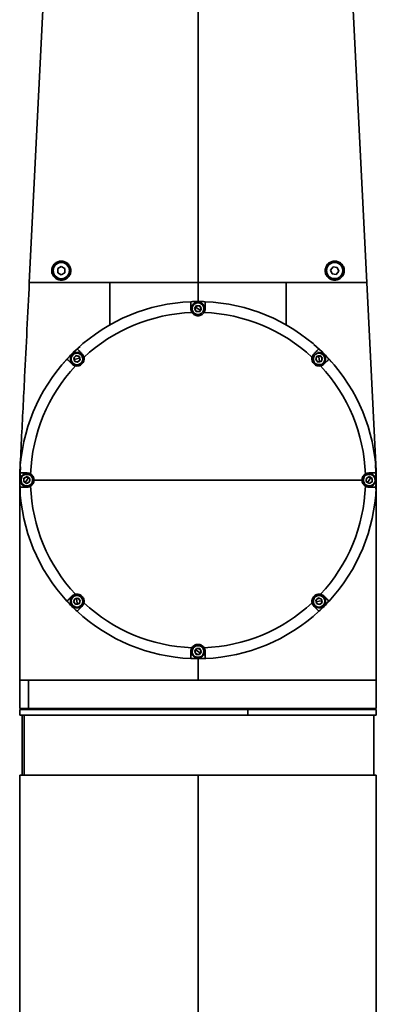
# Model space of a CAD drawing. Header units: millimetres. Extents: x 5 to 419, y 1 to 291.
# Tile 13 of 25: x 282 to 301, y 106 to 158. Entities that reach past the tile are written whole.
import ezdxf

# ---------------------------------------------------------------- set-up
doc = ezdxf.new("R2010")
doc.units = ezdxf.units.MM

# ---------------------------------------------------------------- blocks, each defined once
blk = doc.blocks.new('A$C190101F1')
at = {"color": 7, "linetype": 'Continuous', "lineweight": 35}
for p, q in [((2.757, 52.496), (4.675, 90.805)), ((4.675, 90.805), (2.757, 52.496)), ((11.624, 52.496), (11.624, 90.805)), ((18.573, 90.805), (20.491, 52.496)), ((20.491, 52.496), (18.573, 90.805)), ((4.437, 53.337), (4.25, 53.229)), ((4.625, 53.229), (4.437, 53.337)), ((18.728, 53.321), (18.596, 53.149)), ((18.943, 53.292), (18.728, 53.321)), ((19.026, 53.092), (18.943, 53.292)), ((19.215, 53.288), (19.203, 53.283)), ((4, 53.121), (4.012, 53.121)), ((4.25, 53.229), (4.25, 53.012)), ((4.25, 53.012), (4.437, 52.904)), ((4.437, 52.904), (4.625, 53.012)), ((4.625, 53.012), (4.625, 53.229)), ((4.875, 53.121), (4.862, 53.121)), ((18.407, 52.953), (18.418, 52.958)), ((18.596, 53.149), (18.679, 52.949)), ((18.679, 52.949), (18.894, 52.921)), ((18.894, 52.921), (19.026, 53.092)), ((20.987, 42.59), (20.491, 52.496)), ((20.491, 52.496), (20.491, 52.496)), ((20.987, 42.59), (20.491, 52.496)), ((11.368, 51.289), (11.337, 51.31)), ((11.543, 51.282), (11.444, 51.131)), ((11.624, 51.121), (11.494, 51.207)), ((11.723, 51.271), (11.543, 51.282)), ((11.804, 51.11), (11.723, 51.271)), ((11.444, 51.131), (11.525, 50.97)), ((11.525, 50.97), (11.705, 50.959)), ((11.624, 51.121), (11.755, 51.035)), ((11.705, 50.959), (11.804, 51.11)), ((11.88, 50.952), (11.911, 50.932)), ((5.103, 48.847), (5.43, 49.142)), ((17.707, 49.242), (18.145, 48.847)), ((4.503, 48.204), (4.898, 48.642)), ((5.224, 48.662), (5.089, 48.542)), ((5.395, 48.605), (5.224, 48.662)), ((5.432, 48.428), (5.395, 48.605)), ((17.868, 48.62), (17.811, 48.448)), ((18.044, 48.656), (17.868, 48.62)), ((17.926, 48.785), (17.918, 48.822)), ((17.987, 48.485), (17.956, 48.638)), ((18.164, 48.521), (18.044, 48.656)), ((18.35, 48.642), (18.644, 48.316)), ((4.961, 48.423), (4.924, 48.415)), ((5.089, 48.542), (5.126, 48.365)), ((5.261, 48.485), (5.108, 48.453)), ((5.126, 48.365), (5.297, 48.308)), ((5.261, 48.485), (5.414, 48.516)), ((5.297, 48.308), (5.432, 48.428)), ((5.561, 48.547), (5.597, 48.554)), ((17.811, 48.448), (17.931, 48.314)), ((17.931, 48.314), (18.107, 48.35)), ((17.987, 48.485), (18.019, 48.332)), ((18.049, 48.185), (18.057, 48.148)), ((18.107, 48.35), (18.164, 48.521)), ((20.949, 42.945), (20.998, 42.121)), ((2.25, 42.121), (2.291, 42.81)), ((2.793, 42.377), (2.814, 42.409)), ((20.792, 42.377), (20.812, 42.409)), ((2.268, 41.536), (2.25, 42.121)), ((2.474, 42.221), (2.464, 42.041)), ((2.464, 42.041), (2.614, 41.941)), ((2.635, 42.302), (2.474, 42.221)), ((2.625, 42.121), (2.539, 41.991)), ((2.614, 41.941), (2.775, 42.022)), ((2.625, 42.121), (2.711, 42.252)), ((2.786, 42.202), (2.635, 42.302)), ((2.775, 42.022), (2.786, 42.202)), ((11.624, 42.121), (3, 42.121)), ((11.624, 42.121), (20.248, 42.121)), ((20.473, 42.221), (20.462, 42.041)), ((20.462, 42.041), (20.613, 41.941)), ((20.634, 42.302), (20.473, 42.221)), ((20.623, 42.121), (20.537, 41.991)), ((20.613, 41.941), (20.774, 42.022)), ((20.623, 42.121), (20.709, 42.252)), ((20.785, 42.202), (20.634, 42.302)), ((20.774, 42.022), (20.785, 42.202)), ((20.998, 42.121), (20.979, 41.639)), ((20.998, 41.517), (20.998, 42.121)), ((2.456, 41.866), (2.436, 41.834)), ((20.455, 41.866), (20.434, 41.834)), ((4.897, 35.602), (4.607, 35.924)), ((5.141, 35.893), (5.084, 35.722)), ((5.084, 35.722), (5.204, 35.587)), ((5.317, 35.929), (5.141, 35.893)), ((5.261, 36.133), (5.178, 36.124)), ((5.199, 36.058), (5.191, 36.095)), ((5.261, 35.758), (5.229, 35.911)), ((5.261, 35.758), (5.292, 35.605)), ((5.437, 35.794), (5.317, 35.929)), ((5.381, 35.623), (5.437, 35.794)), ((17.688, 35.696), (17.651, 35.689)), ((17.951, 35.935), (17.816, 35.815)), ((17.816, 35.815), (17.853, 35.638)), ((17.987, 35.758), (17.834, 35.726)), ((18.122, 35.878), (17.951, 35.935)), ((18.07, 36.124), (17.987, 36.133)), ((17.987, 35.758), (18.14, 35.79)), ((18.024, 35.581), (18.159, 35.701)), ((18.159, 35.701), (18.122, 35.878)), ((18.287, 35.82), (18.324, 35.827)), ((18.5, 35.775), (18.328, 35.579)), ((5.54, 35.002), (5.103, 35.395)), ((5.204, 35.587), (5.381, 35.623)), ((5.322, 35.458), (5.33, 35.421)), ((17.853, 35.638), (18.024, 35.581)), ((18.167, 35.418), (17.97, 35.245)), ((11.368, 33.291), (11.337, 33.311)), ((11.543, 33.283), (11.444, 33.133)), ((11.444, 33.133), (11.525, 32.972)), ((11.624, 33.122), (11.494, 33.208)), ((11.723, 33.273), (11.543, 33.283)), ((11.624, 33.122), (11.755, 33.036)), ((11.705, 32.961), (11.804, 33.112)), ((11.804, 33.112), (11.723, 33.273)), ((11.624, 32.748), (11.249, 32.756)), ((11.525, 32.972), (11.705, 32.961)), ((12.036, 32.757), (11.624, 32.748)), ((11.88, 32.954), (11.911, 32.933)), ((2.252, 31.685), (2.252, 31.622)), ((2.252, 30.122), (2.252, 31.622)), ((2.252, 31.622), (2.709, 31.622)), ((2.709, 31.622), (20.998, 31.622)), ((2.709, 30.122), (2.709, 31.622)), ((6.703, 31.624), (6.701, 31.622)), ((20.998, 30.122), (20.998, 31.622)), ((2.25, 30.085), (2.25, 29.773)), ((14.242, 30.085), (2.25, 30.085)), ((2.709, 30.122), (2.252, 30.122)), ((20.998, 30.122), (2.709, 30.122)), ((2.94, 30.085), (2.94, 30.122)), ((3.339, 30.085), (3.339, 30.122)), ((4.274, 30.085), (4.274, 30.122)), ((4.532, 30.085), (4.532, 30.122)), ((4.552, 30.085), (4.552, 30.122)), ((5.375, 30.085), (5.375, 30.122)), ((6.177, 30.085), (6.177, 30.122)), ((6.394, 30.122), (6.394, 30.085)), ((8.299, 30.085), (8.299, 30.122)), ((8.866, 30.085), (8.866, 30.122)), ((9.797, 30.085), (9.797, 30.122)), ((10.16, 30.085), (10.16, 30.122)), ((13.121, 30.085), (13.121, 30.122)), ((13.335, 30.085), (13.335, 30.122)), ((14.233, 30.085), (14.233, 30.122)), ((14.242, 30.085), (14.242, 29.773)), ((20.998, 30.085), (14.242, 30.085)), ((14.917, 30.085), (14.917, 30.122)), ((17.008, 30.085), (17.008, 30.122)), ((17.718, 30.085), (17.718, 30.122)), ((18.604, 30.085), (18.604, 30.122)), ((18.779, 30.085), (18.779, 30.122)), ((18.838, 30.085), (18.838, 30.122)), ((19.773, 30.085), (19.773, 30.122)), ((20.308, 30.085), (20.308, 30.122)), ((20.998, 29.773), (20.998, 30.085)), ((14.242, 29.773), (2.25, 29.773)), ((2.375, 29.773), (2.375, 26.623)), ((2.49, 26.623), (2.49, 29.773)), ((20.998, 29.773), (14.242, 29.773)), ((20.873, 26.623), (20.873, 29.773)), ((2.25, 26.373), (2.25, 1.25)), ((2.252, 26.373), (2.25, 26.373)), ((2.252, 26.623), (2.252, 26.373)), ((2.252, 26.623), (11.624, 26.623)), ((11.624, 1.25), (11.624, 26.623)), ((11.624, 26.623), (20.998, 26.623)), ((20.998, 7.541), (20.998, 26.623))]:
    blk.add_line(p, q, dxfattribs=at)
at = {"color": 7, "linetype": 'Continuous', "lineweight": 35, "flags": 128}
blk.add_lwpolyline([(2.25, 41.747), (2.25, 40.968), (2.25, 39.752), (2.25, 38.536), (2.25, 38.016), (2.25, 37.489), (2.25, 36.899), (2.25, 36.388), (2.25, 35.995), (2.25, 35.602), (2.25, 35.209), (2.25, 34.828), (2.25, 34.564), (2.25, 34.171), (2.25, 33.384), (2.25, 32.671), (2.25, 31.872)], dxfattribs=at)
at = {"color": 7, "linetype": 'Continuous', "lineweight": 35}
for centre, radius, start, end in [((4.437, 53.121), 0.437, 0, 180), ((4.437, 53.121), 0.425, 360, 180), ((18.811, 53.121), 0.437, 22.5227, 202.5227), ((18.811, 53.121), 0.425, 22.5227, 202.5227), ((18.811, 53.121), 0.437, 202.5227, 22.5227), ((18.811, 53.121), 0.425, 202.5227, 22.5227), ((4.437, 53.121), 0.437, 180, 0), ((4.437, 53.121), 0.425, 180, 360), ((11.624, 42.121), 9.374, 92.2924, 132.7076), ((11.624, 42.121), 9.374, 90, 92.2924), ((11.624, 51.121), 0.344, 146.6545, 269.1724), ((11.624, 51.121), 0.306, 146.6545, 326.6545), ((11.624, 51.121), 0.344, 326.6545, 146.6545), ((11.624, 51.121), 0.306, 326.6545, 146.6545), ((11.624, 51.121), 0.156, 146.6545, 206.6545), ((11.624, 51.121), 0.156, 86.6545, 146.6545), ((11.624, 42.121), 9.374, 87.7076, 90), ((11.624, 51.121), 0.156, 26.6545, 86.6545), ((11.624, 51.121), 0.156, 326.6545, 26.6545), ((11.624, 42.121), 9.374, 47.2924, 87.7076), ((11.624, 42.121), 8.804, 92.0619, 132.9381), ((11.624, 51.121), 0.156, 206.6545, 266.6545), ((11.624, 51.121), 0.156, 266.6545, 326.6545), ((11.624, 42.121), 8.804, 47.0619, 87.9381), ((11.624, 42.121), 9.374, 132.7076, 137.2924), ((5.261, 48.485), 0.344, 11.6545, 191.6545), ((5.261, 48.485), 0.306, 11.6545, 191.6545), ((5.261, 48.485), 0.156, 131.6545, 191.6545), ((5.261, 48.485), 0.156, 71.6545, 131.6545), ((5.261, 48.485), 0.156, 11.6545, 71.6545), ((17.987, 48.485), 0.306, 101.6545, 281.6545), ((17.987, 48.485), 0.156, 101.6545, 161.6545), ((17.987, 48.485), 0.344, 281.6545, 101.6545), ((17.987, 48.485), 0.306, 281.6545, 101.6545), ((17.987, 48.485), 0.156, 41.6545, 101.6545), ((11.624, 42.121), 9.374, 42.7076, 47.2924), ((11.624, 42.121), 9.374, 137.2924, 177.7076), ((11.624, 42.121), 8.804, 137.0619, 177.9381), ((5.261, 48.485), 0.344, 191.6545, 314.1724), ((5.261, 48.485), 0.306, 191.6545, 11.6545), ((5.261, 48.485), 0.156, 191.6545, 251.6545), ((5.261, 48.485), 0.156, 251.6545, 311.6545), ((5.261, 48.485), 0.156, 311.6545, 11.6545), ((17.987, 48.485), 0.156, 161.6545, 221.6545), ((17.987, 48.485), 0.156, 221.6545, 281.6545), ((17.987, 48.485), 0.156, 281.6545, 341.6545), ((11.624, 42.121), 8.804, 2.0619, 42.9381), ((17.987, 48.485), 0.156, 341.6545, 41.6545), ((11.624, 42.121), 9.374, 2.2924, 42.7076), ((11.624, 42.121), 9.374, 177.7076, 182.2924), ((2.625, 42.121), 0.344, 56.6545, 236.6545), ((2.625, 42.121), 0.306, 56.6545, 236.6545), ((2.625, 42.121), 0.344, 236.6545, 56.6545), ((20.623, 42.121), 0.344, 56.6545, 236.6545), ((20.623, 42.121), 0.306, 56.6545, 236.6545), ((20.623, 42.121), 0.344, 236.6545, 56.6545), ((11.624, 42.121), 9.374, 357.7076, 2.2924), ((2.625, 42.121), 0.306, 236.6545, 56.6545), ((2.625, 42.121), 0.156, 116.6545, 176.6545), ((2.625, 42.121), 0.156, 176.6545, 236.6545), ((2.625, 42.121), 0.156, 236.6545, 296.6545), ((2.625, 42.121), 0.156, 56.6545, 116.6545), ((2.625, 42.121), 0.156, 296.6545, 356.6545), ((2.625, 42.121), 0.156, 356.6545, 56.6545), ((20.623, 42.121), 0.306, 236.6545, 56.6545), ((20.623, 42.121), 0.156, 116.6545, 176.6545), ((20.623, 42.121), 0.156, 176.6545, 236.6545), ((20.623, 42.121), 0.156, 236.6545, 296.6545), ((20.623, 42.121), 0.156, 56.6545, 116.6545), ((20.623, 42.121), 0.156, 296.6545, 356.6545), ((20.623, 42.121), 0.156, 356.6545, 56.6545), ((11.624, 42.121), 9.374, 182.2924, 222.7076), ((11.624, 42.121), 8.804, 182.0619, 222.9381), ((11.624, 42.121), 8.804, 317.0619, 357.9381), ((11.624, 42.121), 9.374, 317.2924, 357.7076), ((11.624, 42.121), 9.374, 222.7076, 227.2924), ((5.261, 35.758), 0.344, 101.6545, 281.6545), ((5.261, 35.758), 0.306, 101.6545, 281.6545), ((5.261, 35.758), 0.156, 161.6545, 221.6545), ((5.261, 35.758), 0.156, 101.6545, 161.6545), ((5.261, 35.758), 0.344, 281.6545, 101.6545), ((5.261, 35.758), 0.306, 281.6545, 101.6545), ((5.261, 35.758), 0.156, 41.6545, 101.6545), ((5.261, 35.758), 0.156, 281.6545, 341.6545), ((5.261, 35.758), 0.156, 341.6545, 41.6545), ((11.624, 42.121), 8.804, 227.0619, 267.9381), ((11.624, 42.121), 8.804, 272.0619, 312.9381), ((17.987, 35.758), 0.344, 11.6545, 191.6545), ((17.987, 35.758), 0.344, 191.6545, 11.6545), ((17.987, 35.758), 0.306, 11.6545, 191.6545), ((17.987, 35.758), 0.306, 191.6545, 11.6545), ((17.987, 35.758), 0.156, 131.6545, 191.6545), ((17.987, 35.758), 0.156, 191.6545, 251.6545), ((17.987, 35.758), 0.156, 71.6545, 131.6545), ((11.624, 42.121), 9.374, 312.7076, 317.2924), ((17.987, 35.758), 0.156, 11.6545, 71.6545), ((17.987, 35.758), 0.156, 311.6545, 11.6545), ((5.261, 35.758), 0.156, 221.6545, 281.6545), ((11.624, 42.121), 9.374, 227.2924, 267.7076), ((11.624, 42.121), 9.374, 272.2924, 312.7076), ((17.987, 35.758), 0.156, 251.6545, 311.6545), ((11.624, 33.122), 0.344, 146.6545, 326.6545), ((11.624, 33.122), 0.306, 146.6545, 326.6545), ((11.624, 33.122), 0.344, 326.6545, 146.6545), ((11.624, 33.122), 0.306, 326.6545, 146.6545), ((11.624, 33.122), 0.156, 146.6545, 206.6545), ((11.624, 33.122), 0.156, 86.6545, 146.6545), ((11.624, 33.122), 0.156, 26.6545, 86.6545), ((11.624, 33.122), 0.156, 326.6545, 26.6545), ((11.624, 42.121), 9.374, 267.7076, 270), ((11.624, 33.122), 0.156, 206.6545, 266.6545), ((11.624, 33.122), 0.156, 266.6545, 326.6545), ((11.624, 42.121), 9.374, 270, 272.2924)]:
    blk.add_arc(centre, radius, start, end, dxfattribs=at)
for points, knots in [([(4.437, 52.621), (4.376, 52.627), (4.252, 52.641), (4.094, 52.742), (3.993, 52.874), (3.946, 53.007), (3.933, 53.115), (3.944, 53.225), (3.977, 53.326), (4.029, 53.416), (4.117, 53.514), (4.253, 53.601), (4.376, 53.614), (4.437, 53.621)], [0, 0, 0, 0, 0.1243599, 0.2489584, 0.3737464, 0.4389858, 0.4991619, 0.5603746, 0.6246132, 0.6830896, 0.7501367, 0.8751039, 1, 1, 1, 1]), ([(4.437, 53.621), (4.497, 53.615), (4.616, 53.603), (4.755, 53.516), (4.843, 53.418), (4.895, 53.33), (4.928, 53.232), (4.941, 53.127), (4.931, 53.022), (4.9, 52.922), (4.849, 52.831), (4.76, 52.729), (4.619, 52.639), (4.498, 52.627), (4.437, 52.621)], [0, 0, 0, 0, 0.124501, 0.248805, 0.312479, 0.373665, 0.436696, 0.498737, 0.56123, 0.624258, 0.685983, 0.749753, 0.874623, 1, 1, 1, 1]), ([(18.811, 52.621), (18.751, 52.627), (18.63, 52.639), (18.489, 52.728), (18.399, 52.83), (18.348, 52.922), (18.317, 53.021), (18.307, 53.124), (18.319, 53.226), (18.35, 53.324), (18.402, 53.414), (18.491, 53.515), (18.632, 53.602), (18.751, 53.614), (18.811, 53.621)], [0, 0, 0, 0, 0.1246289, 0.2488638, 0.3136412, 0.3766018, 0.4382551, 0.4991434, 0.5595478, 0.6211631, 0.6844991, 0.7500254, 0.8750026, 1, 1, 1, 1]), ([(18.811, 53.621), (18.872, 53.614), (18.995, 53.601), (19.131, 53.514), (19.218, 53.417), (19.27, 53.327), (19.304, 53.226), (19.315, 53.117), (19.302, 53.008), (19.256, 52.875), (19.155, 52.742), (18.996, 52.641), (18.873, 52.627), (18.811, 52.621)], [0, 0, 0, 0, 0.1248164, 0.2494864, 0.3163679, 0.3746935, 0.4388355, 0.4999007, 0.5601398, 0.6253898, 0.7502517, 0.8754228, 1, 1, 1, 1]), ([(2.757, 52.496), (2.716, 51.67), (2.634, 50.019), (2.523, 47.818), (2.427, 45.892), (2.344, 44.241), (2.289, 43.14), (2.261, 42.59)], [0, 0, 0, 0, 0.250024, 0.500022, 0.666689, 0.833357, 1, 1, 1, 1]), ([(6.988, 52.496), (6.719, 52.496), (6.181, 52.496), (5.48, 52.496), (4.889, 52.496), (4.406, 52.496), (3.998, 52.496), (3.666, 52.496), (3.406, 52.496), (3.189, 52.496), (3, 52.496), (2.858, 52.496), (2.771, 52.496), (2.762, 52.496), (2.757, 52.496)], [0, 0, 0, 0, 0.125079, 0.249986, 0.333195, 0.41634, 0.499473, 0.561873, 0.624325, 0.686846, 0.749425, 0.832903, 0.916438, 1, 1, 1, 1]), ([(6.988, 52.496), (6.988, 52.336), (6.988, 52.017), (6.988, 51.54), (6.988, 51.112), (6.988, 50.75), (6.988, 50.475), (6.988, 50.292), (6.988, 50.277), (6.988, 50.269)], [0, 0, 0, 0, 0.167044, 0.334011, 0.500827, 0.625891, 0.750698, 0.875246, 1, 1, 1, 1]), ([(11.624, 52.496), (10.849, 52.496), (9.687, 52.496), (8.139, 52.496), (7.372, 52.496), (6.988, 52.496)], [0, 0, 0, 0, 0.500019, 0.750026, 1, 1, 1, 1]), ([(11.624, 51.496), (11.624, 51.504), (11.624, 51.515), (11.624, 51.622), (11.624, 51.744), (11.624, 51.906), (11.624, 52.157), (11.624, 52.36), (11.624, 52.496)], [0, 0, 0, 0, 0.24996, 0.37493, 0.499816, 0.624602, 0.749578, 1, 1, 1, 1]), ([(16.26, 52.496), (15.876, 52.496), (15.109, 52.496), (13.561, 52.496), (12.399, 52.496), (11.624, 52.496)], [0, 0, 0, 0, 0.249974, 0.499981, 1, 1, 1, 1]), ([(16.26, 50.269), (16.26, 50.277), (16.26, 50.292), (16.26, 50.475), (16.26, 50.75), (16.26, 51.112), (16.26, 51.54), (16.26, 52.017), (16.26, 52.336), (16.26, 52.496)], [0, 0, 0, 0, 0.124754, 0.249302, 0.374109, 0.499173, 0.665989, 0.832956, 1, 1, 1, 1]), ([(20.491, 52.496), (20.486, 52.496), (20.477, 52.496), (20.39, 52.496), (20.248, 52.496), (20.059, 52.496), (19.842, 52.496), (19.582, 52.496), (19.25, 52.496), (18.842, 52.496), (18.359, 52.496), (17.768, 52.496), (17.067, 52.496), (16.529, 52.496), (16.26, 52.496)], [0, 0, 0, 0, 0.0835616, 0.1670974, 0.2505746, 0.3131536, 0.3756748, 0.4381269, 0.5005272, 0.5836598, 0.6668045, 0.7500143, 0.8749215, 1, 1, 1, 1]), ([(11.249, 51.488), (11.249, 51.483), (11.249, 51.473), (11.249, 51.395), (11.249, 51.278), (11.249, 51.173), (11.249, 51.121)], [0, 0, 0, 0, 0.24986, 0.499673, 0.749757, 1, 1, 1, 1]), ([(11.999, 51.121), (11.999, 51.173), (11.999, 51.278), (11.999, 51.395), (11.999, 51.473), (11.999, 51.483), (11.999, 51.488)], [0, 0, 0, 0, 0.249982, 0.500053, 0.750097, 1, 1, 1, 1]), ([(11.249, 51.121), (11.251, 51.086), (11.256, 51.018), (11.29, 50.953), (11.307, 50.92)], [0, 0, 0, 0, 0.4996313, 1, 1, 1, 1]), ([(11.307, 50.92), (11.327, 50.894), (11.364, 50.843), (11.443, 50.788), (11.53, 50.754), (11.624, 50.742), (11.718, 50.754), (11.805, 50.788), (11.884, 50.843), (11.921, 50.894), (11.941, 50.92)], [0, 0, 0, 0, 0.129967, 0.249984, 0.376331, 0.499934, 0.623568, 0.749963, 0.87, 1, 1, 1, 1]), ([(11.941, 50.92), (11.958, 50.953), (11.992, 51.018), (11.997, 51.086), (11.999, 51.121)], [0, 0, 0, 0, 0.499261, 1, 1, 1, 1]), ([(5.526, 48.75), (5.489, 48.787), (5.415, 48.861), (5.332, 48.944), (5.276, 48.999), (5.269, 49.006), (5.266, 49.01)], [0, 0, 0, 0, 0.24952, 0.499306, 0.749243, 1, 1, 1, 1]), ([(5.626, 48.567), (5.616, 48.602), (5.594, 48.672), (5.548, 48.724), (5.526, 48.75)], [0, 0, 0, 0, 0.499262, 1, 1, 1, 1]), ([(17.722, 48.75), (17.7, 48.724), (17.654, 48.672), (17.632, 48.602), (17.622, 48.567)], [0, 0, 0, 0, 0.499632, 1, 1, 1, 1]), ([(17.982, 49.01), (17.979, 49.006), (17.972, 48.999), (17.916, 48.944), (17.834, 48.861), (17.759, 48.787), (17.722, 48.75)], [0, 0, 0, 0, 0.2495156, 0.4993005, 0.7492361, 1, 1, 1, 1]), ([(4.736, 48.48), (4.739, 48.476), (4.746, 48.469), (4.802, 48.414), (4.884, 48.331), (4.958, 48.257), (4.995, 48.22)], [0, 0, 0, 0, 0.249516, 0.4993, 0.749236, 1, 1, 1, 1]), ([(4.995, 48.22), (5.021, 48.197), (5.073, 48.152), (5.143, 48.13), (5.178, 48.119)], [0, 0, 0, 0, 0.499632, 1, 1, 1, 1]), ([(5.178, 48.119), (5.211, 48.114), (5.273, 48.105), (5.368, 48.122), (5.454, 48.159), (5.528, 48.217), (5.587, 48.292), (5.624, 48.378), (5.64, 48.472), (5.631, 48.535), (5.626, 48.567)], [0, 0, 0, 0, 0.1299669, 0.2499842, 0.3763315, 0.4999341, 0.6235684, 0.7499629, 0.8700004, 1, 1, 1, 1]), ([(17.622, 48.567), (17.617, 48.535), (17.608, 48.472), (17.624, 48.378), (17.661, 48.292), (17.72, 48.217), (17.794, 48.159), (17.88, 48.122), (17.975, 48.105), (18.037, 48.114), (18.07, 48.119)], [0, 0, 0, 0, 0.129967, 0.249984, 0.376331, 0.499934, 0.623568, 0.749963, 0.87, 1, 1, 1, 1]), ([(18.07, 48.119), (18.105, 48.13), (18.175, 48.152), (18.227, 48.197), (18.253, 48.22)], [0, 0, 0, 0, 0.4992617, 1, 1, 1, 1]), ([(18.253, 48.22), (18.29, 48.257), (18.364, 48.331), (18.446, 48.413), (18.502, 48.469), (18.509, 48.476), (18.512, 48.48)], [0, 0, 0, 0, 0.24952, 0.499306, 0.749243, 1, 1, 1, 1]), ([(2.625, 42.496), (2.572, 42.496), (2.468, 42.496), (2.351, 42.496), (2.272, 42.496), (2.262, 42.496), (2.257, 42.496)], [0, 0, 0, 0, 0.249982, 0.500053, 0.750097, 1, 1, 1, 1]), ([(2.825, 42.438), (2.793, 42.455), (2.728, 42.49), (2.659, 42.494), (2.625, 42.496)], [0, 0, 0, 0, 0.499261, 1, 1, 1, 1]), ([(3, 42.121), (2.998, 42.153), (2.993, 42.216), (2.957, 42.303), (2.902, 42.381), (2.852, 42.419), (2.825, 42.438)], [0, 0, 0, 0, 0.2472389, 0.4999908, 0.7400353, 1, 1, 1, 1]), ([(20.423, 42.438), (20.396, 42.419), (20.346, 42.381), (20.291, 42.303), (20.255, 42.216), (20.251, 42.153), (20.248, 42.121)], [0, 0, 0, 0, 0.259968, 0.500033, 0.752765, 1, 1, 1, 1]), ([(20.623, 42.496), (20.589, 42.494), (20.52, 42.49), (20.455, 42.455), (20.423, 42.438)], [0, 0, 0, 0, 0.499631, 1, 1, 1, 1]), ([(20.991, 42.496), (20.986, 42.496), (20.976, 42.496), (20.897, 42.496), (20.781, 42.496), (20.676, 42.496), (20.623, 42.496)], [0, 0, 0, 0, 0.24986, 0.499673, 0.749757, 1, 1, 1, 1]), ([(2.25, 42.122), (2.25, 42.117), (2.25, 42.049), (2.25, 41.928), (2.25, 41.766), (2.25, 41.64), (2.25, 41.557), (2.25, 41.506), (2.25, 41.513), (2.25, 41.517)], [0, 0, 0, 0, 0.0145469, 0.2179782, 0.3840803, 0.5236112, 0.6578353, 0.8054617, 1, 1, 1, 1]), ([(2.251, 41.98), (2.253, 41.907), (2.255, 41.748), (2.264, 41.57), (2.272, 41.457), (2.275, 41.402), (2.275, 41.408), (2.274, 41.41)], [0, 0, 0, 0, 0.261841, 0.567101, 0.757489, 0.933612, 1, 1, 1, 1]), ([(2.825, 41.805), (2.852, 41.824), (2.902, 41.862), (2.957, 41.94), (2.993, 42.027), (2.998, 42.09), (3, 42.121)], [0, 0, 0, 0, 0.259968, 0.500033, 0.752765, 1, 1, 1, 1]), ([(20.248, 42.121), (20.251, 42.09), (20.255, 42.027), (20.291, 41.94), (20.346, 41.862), (20.396, 41.824), (20.423, 41.805)], [0, 0, 0, 0, 0.247239, 0.499991, 0.740035, 1, 1, 1, 1]), ([(20.989, 41.676), (20.989, 41.673), (20.988, 41.662), (20.992, 41.739), (20.995, 41.852), (20.997, 41.951), (20.997, 41.997)], [0, 0, 0, 0, 0.099398, 0.401521, 0.725096, 1, 1, 1, 1]), ([(20.998, 41.33), (20.998, 41.438), (20.998, 41.65), (20.998, 41.916), (20.998, 42.053), (20.998, 42.121)], [0, 0, 0, 0, 0.339972, 0.667973, 1, 1, 1, 1]), ([(2.257, 41.747), (2.262, 41.747), (2.272, 41.747), (2.351, 41.747), (2.468, 41.747), (2.572, 41.747), (2.625, 41.747)], [0, 0, 0, 0, 0.24986, 0.499673, 0.749757, 1, 1, 1, 1]), ([(2.625, 41.747), (2.659, 41.749), (2.728, 41.753), (2.793, 41.788), (2.825, 41.805)], [0, 0, 0, 0, 0.499631, 1, 1, 1, 1]), ([(20.423, 41.805), (20.455, 41.788), (20.52, 41.753), (20.589, 41.749), (20.623, 41.747)], [0, 0, 0, 0, 0.499261, 1, 1, 1, 1]), ([(20.623, 41.747), (20.676, 41.747), (20.78, 41.747), (20.897, 41.747), (20.976, 41.747), (20.986, 41.747), (20.991, 41.747)], [0, 0, 0, 0, 0.2499816, 0.5000526, 0.7500966, 1, 1, 1, 1]), ([(20.998, 31.622), (20.998, 32.497), (20.998, 34.247), (20.998, 36.872), (20.998, 39.248), (20.998, 40.75), (20.998, 41.376)], [0, 0, 0, 0, 0.26913, 0.53823, 0.807331, 1, 1, 1, 1]), ([(4.995, 36.023), (4.958, 35.986), (4.885, 35.912), (4.802, 35.83), (4.746, 35.774), (4.739, 35.767), (4.736, 35.763)], [0, 0, 0, 0, 0.24952, 0.499306, 0.749243, 1, 1, 1, 1]), ([(5.178, 36.124), (5.143, 36.113), (5.073, 36.091), (5.021, 36.046), (4.995, 36.023)], [0, 0, 0, 0, 0.499262, 1, 1, 1, 1]), ([(5.626, 35.676), (5.631, 35.705), (5.64, 35.76), (5.628, 35.844), (5.601, 35.923), (5.556, 35.994), (5.496, 36.054), (5.425, 36.098), (5.345, 36.127), (5.289, 36.131), (5.261, 36.133)], [0, 0, 0, 0, 0.129726, 0.250091, 0.376585, 0.499784, 0.624274, 0.749858, 0.871945, 1, 1, 1, 1]), ([(5.526, 35.493), (5.548, 35.519), (5.594, 35.57), (5.616, 35.641), (5.626, 35.676)], [0, 0, 0, 0, 0.499632, 1, 1, 1, 1]), ([(17.987, 36.133), (17.959, 36.131), (17.903, 36.127), (17.823, 36.098), (17.752, 36.054), (17.692, 35.994), (17.647, 35.923), (17.62, 35.844), (17.609, 35.76), (17.617, 35.705), (17.622, 35.676)], [0, 0, 0, 0, 0.127999, 0.250042, 0.37564, 0.500159, 0.623353, 0.74986, 0.870243, 1, 1, 1, 1]), ([(17.622, 35.676), (17.632, 35.641), (17.654, 35.571), (17.7, 35.519), (17.722, 35.493)], [0, 0, 0, 0, 0.4992617, 1, 1, 1, 1]), ([(18.253, 36.023), (18.227, 36.046), (18.175, 36.091), (18.105, 36.113), (18.07, 36.124)], [0, 0, 0, 0, 0.4996318, 1, 1, 1, 1]), ([(18.512, 35.763), (18.509, 35.767), (18.502, 35.774), (18.446, 35.829), (18.364, 35.912), (18.29, 35.986), (18.253, 36.023)], [0, 0, 0, 0, 0.249516, 0.4993, 0.749236, 1, 1, 1, 1]), ([(5.266, 35.233), (5.269, 35.237), (5.276, 35.244), (5.332, 35.299), (5.414, 35.382), (5.489, 35.456), (5.526, 35.493)], [0, 0, 0, 0, 0.2495156, 0.4993005, 0.7492361, 1, 1, 1, 1]), ([(17.722, 35.493), (17.759, 35.456), (17.833, 35.382), (17.916, 35.299), (17.972, 35.244), (17.979, 35.237), (17.982, 35.233)], [0, 0, 0, 0, 0.2495196, 0.4993064, 0.749243, 1, 1, 1, 1]), ([(11.307, 33.323), (11.29, 33.29), (11.256, 33.225), (11.251, 33.157), (11.249, 33.122)], [0, 0, 0, 0, 0.499261, 1, 1, 1, 1]), ([(11.249, 33.122), (11.249, 33.07), (11.249, 32.965), (11.249, 32.848), (11.249, 32.77), (11.249, 32.76), (11.249, 32.755)], [0, 0, 0, 0, 0.249982, 0.500053, 0.750097, 1, 1, 1, 1]), ([(11.624, 33.497), (11.593, 33.495), (11.53, 33.49), (11.443, 33.454), (11.364, 33.4), (11.327, 33.349), (11.307, 33.323)], [0, 0, 0, 0, 0.247239, 0.499991, 0.740035, 1, 1, 1, 1]), ([(11.941, 33.323), (11.921, 33.349), (11.884, 33.4), (11.805, 33.454), (11.718, 33.49), (11.655, 33.495), (11.624, 33.497)], [0, 0, 0, 0, 0.259968, 0.500033, 0.752765, 1, 1, 1, 1]), ([(11.999, 33.122), (11.997, 33.157), (11.992, 33.225), (11.958, 33.29), (11.941, 33.323)], [0, 0, 0, 0, 0.499631, 1, 1, 1, 1]), ([(11.999, 32.755), (11.999, 32.76), (11.999, 32.77), (11.999, 32.848), (11.999, 32.965), (11.999, 33.07), (11.999, 33.122)], [0, 0, 0, 0, 0.24986, 0.499673, 0.749757, 1, 1, 1, 1]), ([(11.624, 32.748), (11.624, 32.739), (11.624, 32.725), (11.624, 32.605), (11.624, 32.468), (11.624, 32.287), (11.624, 32.005), (11.624, 31.775), (11.624, 31.622)], [0, 0, 0, 0, 0.2498983, 0.378686, 0.4999628, 0.6212859, 0.7500751, 1, 1, 1, 1]), ([(2.25, 31.872), (2.25, 31.87), (2.25, 31.867), (2.25, 31.844), (2.251, 31.818), (2.251, 31.784), (2.252, 31.739), (2.252, 31.705), (2.252, 31.685)], [0, 0, 0, 0, 0.223701, 0.355282, 0.49971, 0.656761, 0.792631, 1, 1, 1, 1]), ([(11.624, 31.622), (11.342, 31.622), (10.778, 31.622), (9.922, 31.622), (9.065, 31.622), (8.203, 31.622), (7.361, 31.622), (6.545, 31.622), (5.775, 31.622), (5.059, 31.622), (4.411, 31.622), (3.841, 31.622), (3.354, 31.622), (2.957, 31.622), (2.647, 31.622), (2.43, 31.622), (2.291, 31.622), (2.265, 31.622), (2.252, 31.622)], [0, 0, 0, 0, 0.0581942, 0.1163854, 0.1780305, 0.2396609, 0.3038631, 0.3680326, 0.4336259, 0.4991683, 0.5648268, 0.630419, 0.6948105, 0.7591263, 0.8210677, 0.8829312, 0.9415133, 1, 1, 1, 1]), ([(20.998, 31.622), (20.991, 31.622), (20.976, 31.622), (20.851, 31.622), (20.648, 31.622), (20.349, 31.622), (19.962, 31.622), (19.48, 31.622), (18.913, 31.622), (18.264, 31.622), (17.545, 31.622), (16.853, 31.622), (16.218, 31.622), (15.657, 31.622), (14.993, 31.622), (14.219, 31.622), (13.349, 31.622), (12.482, 31.622), (11.91, 31.622), (11.624, 31.622)], [0, 0, 0, 0, 0.058245, 0.116493, 0.178233, 0.23998, 0.304293, 0.368614, 0.434296, 0.499985, 0.565666, 0.631356, 0.674273, 0.717096, 0.76002, 0.82176, 0.883507, 0.941752, 1, 1, 1, 1])]:
    blk.add_open_spline(points, degree=3, knots=knots, dxfattribs=at)

msp = doc.modelspace()

# ---------------------------------------------------------------- block references
msp.add_blockref('A$C190101F1', (280.085, 91.652))

doc.saveas('drawing.dxf')
